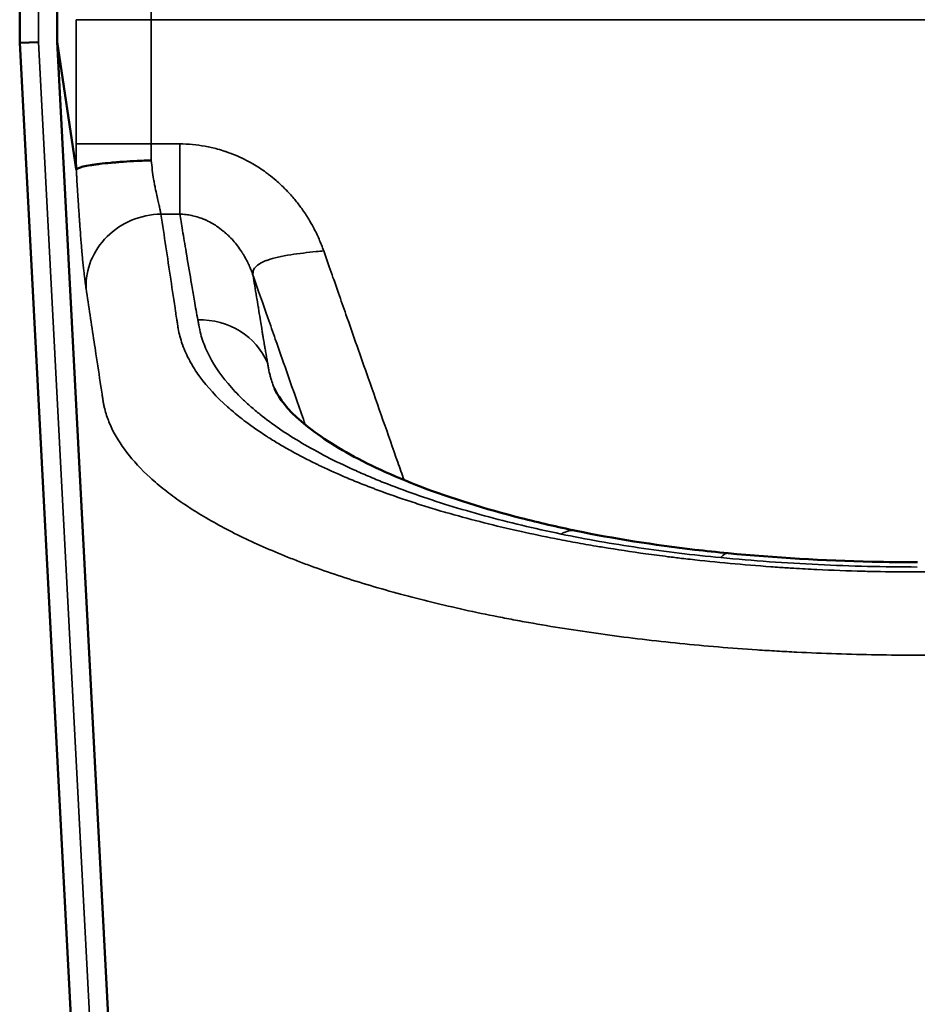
# Model space of a CAD drawing. Header units: millimetres. Extents: x -1904 to -581, y -1544 to 806.
# Tile 15 of 33: x -1904 to -1664, y -924 to -661. Entities that reach past the tile are written whole.
import ezdxf

# ---------------------------------------------------------------- set-up
doc = ezdxf.new("R2010")
doc.units = ezdxf.units.MM
doc.layers.add('Visible (ANSI)', color=7, linetype='Continuous', lineweight=50)
doc.layers.add('Visible Narrow (ANSI)', color=7, linetype='Continuous', lineweight=35)

msp = doc.modelspace()

# ---------------------------------------------------------------- linework, layer by layer
at = {"layer": 'Visible (ANSI)'}
for p, q in [((-1903.626, -667.451), (-1903.626, -31.074)), ((-1893.626, -667.189), (-1893.626, -31.074)), ((-1903.626, -667.451), (-1898.626, -667.32)), ((-1893.626, -667.189), (-1888.54, -701.177)), ((-1849.414, -1510.806), (-1893.626, -667.189)), ((-1859.4, -1511.33), (-1903.626, -667.451))]:
    msp.add_line(p, q, dxfattribs=at)
for points, knots in [([(-1888.511, -701.249), (-1888.44, -701.125), (-1888.25, -701), (-1887.946, -700.873), (-1887.794, -700.81), (-1887.613, -700.747), (-1887.402, -700.683), (-1887.192, -700.62), (-1886.951, -700.555), (-1886.685, -700.492), (-1886.152, -700.365), (-1885.517, -700.242), (-1884.783, -700.121), (-1884.416, -700.061), (-1884.024, -700.001), (-1883.606, -699.942), (-1883.188, -699.884), (-1882.747, -699.826), (-1882.289, -699.77), (-1881.374, -699.659), (-1880.385, -699.555), (-1879.322, -699.457), (-1878.79, -699.408), (-1878.237, -699.36), (-1877.673, -699.315), (-1877.109, -699.27), (-1876.535, -699.227), (-1875.951, -699.187), (-1874.784, -699.106), (-1873.578, -699.035), (-1872.333, -698.974), (-1871.71, -698.943), (-1871.079, -698.915), (-1870.447, -698.89), (-1870.131, -698.877), (-1869.814, -698.865), (-1869.497, -698.854), (-1869.339, -698.849), (-1869.18, -698.843), (-1869.021, -698.838), (-1868.862, -698.833), (-1868.702, -698.828), (-1868.545, -698.823)], [0.000000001, 0.000000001, 0.000000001, 0.000000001, 0.003767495, 0.003767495, 0.003767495, 0.005651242, 0.005651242, 0.005651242, 0.007534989, 0.007534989, 0.007534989, 0.011302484, 0.011302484, 0.011302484, 0.013186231, 0.013186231, 0.013186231, 0.015069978, 0.015069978, 0.015069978, 0.018837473, 0.018837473, 0.018837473, 0.02072122, 0.02072122, 0.02072122, 0.022604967, 0.022604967, 0.022604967, 0.026372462, 0.026372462, 0.026372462, 0.028256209, 0.028256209, 0.028256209, 0.029198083, 0.029198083, 0.029198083, 0.02966902, 0.02966902, 0.02966902, 0.030139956, 0.030139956, 0.030139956, 0.030139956]), ([(-1888.54, -701.177), (-1888.535, -701.208), (-1888.53, -701.231), (-1888.521, -701.255), (-1888.516, -701.257), (-1888.511, -701.249)], [-0.051881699, -0.051881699, -0.051881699, -0.051881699, -0.025294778, -0.025294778, -0.00000091, -0.00000091, -0.00000091, -0.00000091]), ([(-1835.687, -759.671), (-1835.016, -761.328), (-1833.285, -764.087), (-1826.653, -770.259), (-1822.17, -773.523), (-1810.944, -779.89), (-1804.178, -783.037), (-1788.57, -788.988), (-1779.571, -791.813), (-1765.117, -795.51), (-1760.211, -796.643), (-1755.151, -797.692)], [0, 0, 0, 0, 4.0820649, 4.0820649, 7.7104516, 7.7104516, 11.2859463, 11.2859463, 14.9789172, 14.9789172, 16.7661755, 16.7661755, 16.7661755, 16.7661755]), ([(-1755.151, -797.692), (-1745.243, -799.746), (-1734.547, -801.444), (-1720.586, -803.069), (-1717.639, -803.381), (-1714.671, -803.666)], [0, 0, 0, 0, 3.5064021, 3.5064021, 4.4323299, 4.4323299, 4.4323299, 4.4323299]), ([(-1714.671, -803.666), (-1702.159, -804.867), (-1689.206, -805.631), (-1672.217, -806.023), (-1668.192, -806.072), (-1664.169, -806.077)], [0, 0, 0, 0, 3.9016245, 3.9016245, 5.1086043, 5.1086043, 5.1086043, 5.1086043])]:
    msp.add_open_spline(points, degree=3, knots=knots, dxfattribs=at)
at = {"layer": 'Visible Narrow (ANSI)'}
for p, q in [((-1898.626, -31.074), (-1898.626, -667.32)), ((-1888.528, -661.281), (-1868.559, -661.281)), ((-1888.528, -694.442), (-1888.528, -661.281)), ((-1868.559, -661.281), (-1868.559, -694.442)), ((-1438.693, -661.281), (-1868.559, -661.281)), ((-1898.626, -667.32), (-1854.407, -1511.068)), ((-1888.528, -694.442), (-1868.559, -694.442)), ((-1868.559, -694.442), (-1860.924, -694.442)), ((-1860.925, -713.175), (-1865.949, -713.175))]:
    msp.add_line(p, q, dxfattribs=at)
for centre, major_axis, ratio, start_param, end_param in [((-1865.949, -731.909), (-19.778, -2.973), 0.9353773, 4.5727149, 6.1810369), ((-1856.112, -760.101), (19.668, 3.627), 0.9347249, 0.1998886, 1.4001012), ((-1759.211, -817.275), (4.06, 19.584), 0.4771716, 0, 0.4098827), ((-1716.582, -823.575), (1.911, 19.909), 0.2475878, 0.0000006, 0.3698347)]:
    msp.add_ellipse(centre, major_axis=major_axis, ratio=ratio, start_param=start_param, end_param=end_param, dxfattribs=at)
for points, knots in [([(-1867.086, -642.487), (-1867.292, -643.156), (-1867.497, -644.135), (-1867.683, -645.414), (-1867.861, -646.636), (-1868.022, -648.13), (-1868.154, -649.81), (-1868.286, -651.489), (-1868.388, -653.353), (-1868.455, -655.267), (-1868.526, -657.27), (-1868.559, -659.326), (-1868.559, -661.281)], [5.0614548, 5.0614548, 5.0614548, 5.0614548, 5.3738299, 5.3738299, 5.3738299, 5.6723203, 5.6723203, 5.6723203, 5.9708106, 5.9708106, 5.9708106, 6.2831853, 6.2831853, 6.2831853, 6.2831853]), ([(-1888.511, -701.249), (-1888.518, -700.135), (-1888.522, -699.02), (-1888.525, -697.903), (-1888.525, -697.885), (-1888.525, -697.867), (-1888.525, -697.85), (-1888.526, -697.292), (-1888.527, -696.733), (-1888.527, -696.175), (-1888.528, -695.597), (-1888.528, -695.02), (-1888.528, -694.442)], [0.0001225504, 0.0001225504, 0.0001225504, 0.0001225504, 0.0034760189, 0.0034760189, 0.0034760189, 0.0035291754, 0.0035291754, 0.0035291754, 0.00520435, 0.00520435, 0.00520435, 0.0069358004, 0.0069358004, 0.0069358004, 0.0069358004]), ([(-1868.559, -694.442), (-1868.559, -695.175), (-1868.559, -695.908), (-1868.557, -696.639), (-1868.556, -697.369), (-1868.552, -698.098), (-1868.545, -698.823)], [0, 0, 0, 0, 0.0021843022, 0.0021843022, 0.0021843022, 0.0043686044, 0.0043686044, 0.0043686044, 0.0043686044]), ([(-1860.925, -713.176), (-1860.925, -712.497), (-1860.925, -711.783), (-1860.925, -710.78), (-1860.924, -709.67), (-1860.924, -708.23), (-1860.924, -706.461), (-1860.924, -704.521), (-1860.924, -702.138), (-1860.924, -699.717), (-1860.924, -697.936), (-1860.924, -696.172), (-1860.924, -694.442)], [0, 0, 0, 0, 0.2371781, 0.2371781, 0.2371781, 0.5, 0.5, 0.5, 0.7880983, 0.7880983, 0.7880983, 1, 1, 1, 1]), ([(-1860.924, -694.442), (-1859.783, -694.442), (-1858.649, -694.494), (-1857.521, -694.596), (-1856.397, -694.698), (-1855.279, -694.85), (-1854.169, -695.051), (-1853.062, -695.252), (-1851.962, -695.501), (-1850.867, -695.802), (-1850.177, -695.991), (-1849.489, -696.201), (-1848.805, -696.43), (-1848.678, -696.473), (-1848.548, -696.517), (-1848.423, -696.56), (-1847.616, -696.84), (-1846.817, -697.146), (-1846.031, -697.476), (-1844.464, -698.135), (-1842.95, -698.891), (-1841.482, -699.743), (-1840.267, -700.448), (-1839.083, -701.219), (-1837.929, -702.059), (-1837.753, -702.187), (-1837.578, -702.317), (-1837.404, -702.448), (-1837.35, -702.489), (-1837.295, -702.53), (-1837.243, -702.57), (-1836.563, -703.087), (-1835.897, -703.627), (-1835.251, -704.184), (-1834.391, -704.925), (-1833.566, -705.697), (-1832.771, -706.502), (-1831.98, -707.303), (-1831.22, -708.137), (-1830.489, -709.003), (-1829.849, -709.762), (-1829.233, -710.546), (-1828.64, -711.357), (-1828.56, -711.466), (-1828.48, -711.576), (-1828.403, -711.684), (-1827.739, -712.61), (-1827.108, -713.565), (-1826.519, -714.537), (-1826.076, -715.267), (-1825.657, -716.006), (-1825.258, -716.757), (-1824.728, -717.757), (-1824.235, -718.777), (-1823.78, -719.819), (-1823.326, -720.856), (-1822.91, -721.914), (-1822.531, -722.995)], [0, 0, 0, 0, 0.0669632, 0.0669632, 0.0669632, 0.1337502, 0.1337502, 0.1337502, 0.2002887, 0.2002887, 0.2002887, 0.2421875, 0.2421875, 0.2421875, 0.25, 0.25, 0.25, 0.3002752, 0.3002752, 0.3002752, 0.4005012, 0.4005012, 0.4005012, 0.4834677, 0.4834677, 0.4834677, 0.4960937, 0.4960937, 0.4960937, 0.5, 0.5, 0.5, 0.5503049, 0.5503049, 0.5503049, 0.6172368, 0.6172368, 0.6172368, 0.6838429, 0.6838429, 0.6838429, 0.7421875, 0.7421875, 0.7421875, 0.75, 0.75, 0.75, 0.8167229, 0.8167229, 0.8167229, 0.8668437, 0.8668437, 0.8668437, 0.9335793, 0.9335793, 0.9335793, 1, 1, 1, 1]), ([(-1868.545, -698.823), (-1868.458, -699.691), (-1868.36, -700.555), (-1868.252, -701.399), (-1868.144, -702.242), (-1868.026, -703.067), (-1867.896, -703.866), (-1867.831, -704.266), (-1867.763, -704.66), (-1867.692, -705.046), (-1867.621, -705.433), (-1867.549, -705.805), (-1867.476, -706.164), (-1867.33, -706.882), (-1867.184, -707.545), (-1867.048, -708.158), (-1866.979, -708.464), (-1866.913, -708.758), (-1866.851, -709.034), (-1866.789, -709.31), (-1866.73, -709.57), (-1866.674, -709.817), (-1866.562, -710.31), (-1866.461, -710.749), (-1866.37, -711.147), (-1866.279, -711.546), (-1866.198, -711.903), (-1866.127, -712.235), (-1866.055, -712.567), (-1865.995, -712.872), (-1865.949, -713.175)], [0, 0, 0, 0, 0.002628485, 0.002628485, 0.002628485, 0.00525697, 0.00525697, 0.00525697, 0.006571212, 0.006571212, 0.006571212, 0.007885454, 0.007885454, 0.007885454, 0.010513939, 0.010513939, 0.010513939, 0.011828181, 0.011828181, 0.011828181, 0.013142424, 0.013142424, 0.013142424, 0.015770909, 0.015770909, 0.015770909, 0.018399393, 0.018399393, 0.018399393, 0.021027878, 0.021027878, 0.021027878, 0.021027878]), ([(-1885.907, -732.98), (-1885.931, -732.819), (-1885.956, -732.659), (-1885.98, -732.495), (-1886.004, -732.333), (-1886.028, -732.168), (-1886.052, -731.999), (-1886.052, -731.997), (-1886.052, -731.995), (-1886.053, -731.993), (-1886.101, -731.655), (-1886.15, -731.299), (-1886.199, -730.922), (-1886.2, -730.917), (-1886.201, -730.912), (-1886.201, -730.908), (-1886.252, -730.525), (-1886.302, -730.12), (-1886.354, -729.69), (-1886.405, -729.27), (-1886.456, -728.827), (-1886.508, -728.358), (-1886.509, -728.346), (-1886.511, -728.334), (-1886.512, -728.322), (-1886.617, -727.375), (-1886.725, -726.324), (-1886.837, -725.151), (-1886.839, -725.129), (-1886.841, -725.107), (-1886.843, -725.085), (-1886.898, -724.511), (-1886.954, -723.904), (-1887.01, -723.277), (-1887.013, -723.249), (-1887.015, -723.221), (-1887.018, -723.192), (-1887.073, -722.568), (-1887.129, -721.923), (-1887.185, -721.256), (-1887.188, -721.222), (-1887.19, -721.187), (-1887.193, -721.153), (-1887.307, -719.79), (-1887.421, -718.341), (-1887.536, -716.803), (-1887.539, -716.754), (-1887.543, -716.705), (-1887.547, -716.656), (-1887.572, -716.31), (-1887.598, -715.959), (-1887.624, -715.603), (-1887.653, -715.197), (-1887.683, -714.785), (-1887.712, -714.371), (-1887.716, -714.315), (-1887.72, -714.258), (-1887.724, -714.202), (-1887.778, -713.428), (-1887.832, -712.645), (-1887.885, -711.852), (-1887.89, -711.789), (-1887.894, -711.726), (-1887.898, -711.662), (-1888.008, -710.021), (-1888.115, -708.339), (-1888.22, -706.621), (-1888.225, -706.543), (-1888.23, -706.466), (-1888.234, -706.388), (-1888.284, -705.572), (-1888.334, -704.746), (-1888.382, -703.915), (-1888.387, -703.831), (-1888.392, -703.747), (-1888.397, -703.662), (-1888.419, -703.291), (-1888.44, -702.92), (-1888.461, -702.549), (-1888.484, -702.163), (-1888.506, -701.777), (-1888.527, -701.39), (-1888.532, -701.319), (-1888.536, -701.246), (-1888.54, -701.177)], [0, 0, 0, 0, 0.001355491, 0.001355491, 0.001355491, 0.002694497, 0.002694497, 0.002694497, 0.002710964, 0.002710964, 0.002710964, 0.005388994, 0.005388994, 0.005388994, 0.005421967, 0.005421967, 0.005421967, 0.008133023, 0.008133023, 0.008133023, 0.010777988, 0.010777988, 0.010777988, 0.010844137, 0.010844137, 0.010844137, 0.016166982, 0.016166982, 0.016166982, 0.016266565, 0.016266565, 0.016266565, 0.018861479, 0.018861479, 0.018861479, 0.018977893, 0.018977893, 0.018977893, 0.021555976, 0.021555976, 0.021555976, 0.021689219, 0.021689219, 0.021689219, 0.02694497, 0.02694497, 0.02694497, 0.027111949, 0.027111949, 0.027111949, 0.028292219, 0.028292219, 0.028292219, 0.029639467, 0.029639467, 0.029639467, 0.029823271, 0.029823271, 0.029823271, 0.032333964, 0.032333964, 0.032333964, 0.03253459, 0.03253459, 0.03253459, 0.037722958, 0.037722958, 0.037722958, 0.037957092, 0.037957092, 0.037957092, 0.040417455, 0.040417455, 0.040417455, 0.040667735, 0.040667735, 0.040667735, 0.041764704, 0.041764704, 0.041764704, 0.0429029, 0.0429029, 0.0429029, 0.043111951, 0.043111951, 0.043111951, 0.043111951]), ([(-1865.949, -713.175), (-1865.079, -718.967), (-1864.208, -724.758), (-1863.337, -730.55), (-1863.334, -730.565), (-1863.332, -730.58), (-1863.33, -730.596), (-1862.896, -733.476), (-1862.463, -736.357), (-1862.029, -739.237), (-1862.026, -739.26), (-1862.022, -739.283), (-1862.019, -739.306), (-1861.913, -740.007), (-1861.807, -740.708), (-1861.702, -741.409), (-1861.698, -741.434), (-1861.694, -741.458), (-1861.691, -741.483), (-1861.64, -741.82), (-1861.589, -742.158), (-1861.538, -742.495), (-1861.534, -742.52), (-1861.53, -742.546), (-1861.527, -742.572), (-1861.513, -742.663), (-1861.499, -742.753), (-1861.486, -742.844), (-1861.479, -742.889), (-1861.472, -742.935), (-1861.465, -742.98), (-1861.462, -743.003), (-1861.458, -743.026), (-1861.455, -743.048), (-1861.453, -743.06), (-1861.451, -743.071), (-1861.45, -743.082), (-1861.448, -743.094), (-1861.446, -743.105), (-1861.445, -743.116), (-1861.421, -743.271), (-1861.396, -743.426), (-1861.37, -743.58), (-1861.365, -743.607), (-1861.361, -743.634), (-1861.356, -743.66), (-1861.11, -745.079), (-1860.74, -746.489), (-1860.248, -747.89), (-1860.234, -747.928), (-1860.221, -747.967), (-1860.207, -748.005), (-1859.69, -749.458), (-1859.045, -750.897), (-1858.267, -752.333), (-1858.072, -752.693), (-1857.868, -753.053), (-1857.657, -753.412), (-1857.446, -753.77), (-1857.227, -754.127), (-1856.999, -754.484), (-1856.603, -755.106), (-1856.183, -755.726), (-1855.737, -756.345), (-1855.674, -756.433), (-1855.609, -756.522), (-1855.544, -756.611), (-1853.574, -759.302), (-1851.137, -761.959), (-1848.214, -764.581), (-1848.106, -764.678), (-1847.997, -764.775), (-1847.887, -764.872), (-1847.615, -765.114), (-1847.338, -765.354), (-1847.058, -765.594), (-1845.881, -766.603), (-1844.64, -767.598), (-1843.338, -768.579), (-1841.6, -769.888), (-1839.752, -771.173), (-1837.796, -772.434), (-1837.635, -772.538), (-1837.473, -772.642), (-1837.311, -772.746), (-1836.305, -773.386), (-1835.269, -774.022), (-1834.204, -774.652), (-1833.138, -775.283), (-1832.046, -775.906), (-1830.928, -776.522), (-1828.959, -777.607), (-1826.907, -778.671), (-1824.762, -779.72), (-1824.483, -779.856), (-1824.203, -779.992), (-1823.921, -780.127), (-1821.788, -781.153), (-1819.571, -782.161), (-1817.267, -783.15), (-1815.963, -783.71), (-1814.631, -784.264), (-1813.272, -784.812), (-1811.912, -785.359), (-1810.522, -785.902), (-1809.114, -786.434), (-1808.783, -786.559), (-1808.45, -786.684), (-1808.117, -786.808), (-1805.267, -787.87), (-1802.336, -788.895), (-1799.323, -789.885), (-1797.803, -790.384), (-1796.262, -790.875), (-1794.7, -791.356), (-1793.915, -791.598), (-1793.126, -791.838), (-1792.331, -792.075), (-1791.97, -792.183), (-1791.609, -792.29), (-1791.246, -792.397), (-1790.808, -792.526), (-1790.368, -792.654), (-1789.926, -792.782), (-1784.048, -794.482), (-1777.898, -796.061), (-1771.47, -797.519), (-1770.908, -797.646), (-1770.345, -797.772), (-1769.779, -797.898), (-1766.863, -798.544), (-1763.892, -799.166), (-1760.862, -799.763), (-1759.054, -800.119), (-1757.226, -800.465), (-1755.39, -800.801), (-1753.554, -801.136), (-1751.707, -801.46), (-1749.85, -801.774), (-1749.252, -801.875), (-1748.652, -801.975), (-1748.052, -802.074), (-1744.275, -802.696), (-1740.466, -803.272), (-1736.594, -803.808), (-1734.651, -804.077), (-1732.69, -804.336), (-1730.725, -804.583), (-1729.506, -804.736), (-1728.285, -804.885), (-1727.059, -805.03), (-1726.315, -805.118), (-1725.568, -805.204), (-1724.821, -805.289), (-1717.772, -806.089), (-1710.587, -806.752), (-1703.263, -807.275), (-1702.483, -807.33), (-1701.701, -807.385), (-1700.918, -807.437), (-1699.668, -807.521), (-1698.413, -807.6), (-1697.155, -807.676), (-1695.108, -807.799), (-1693.055, -807.91), (-1691.001, -808.011), (-1686.893, -808.211), (-1682.775, -808.366), (-1678.645, -808.475), (-1677.954, -808.494), (-1677.262, -808.511), (-1676.57, -808.527), (-1673.129, -808.605), (-1669.681, -808.653), (-1666.225, -808.669), (-1665.559, -808.672), (-1664.894, -808.673), (-1664.228, -808.674), (-1664.099, -808.674), (-1663.97, -808.674), (-1663.841, -808.674), (-1663.776, -808.674), (-1663.711, -808.674), (-1663.647, -808.674), (-1663.614, -808.674), (-1663.582, -808.674), (-1663.55, -808.674), (-1663.518, -808.674), (-1663.485, -808.674), (-1663.453, -808.674), (-1663.195, -808.674), (-1662.936, -808.674), (-1662.678, -808.674), (-1662.161, -808.674), (-1661.644, -808.674), (-1661.127, -808.674), (-1655.959, -808.674), (-1650.791, -808.674), (-1645.622, -808.674), (-1645.105, -808.674), (-1644.589, -808.674), (-1644.072, -808.674), (-1643.943, -808.674), (-1643.813, -808.674), (-1643.684, -808.674), (-1643.652, -808.674), (-1643.619, -808.674), (-1643.587, -808.674), (-1643.555, -808.674), (-1643.523, -808.674), (-1643.49, -808.674), (-1643.426, -808.674), (-1643.361, -808.674), (-1643.297, -808.674), (-1643.038, -808.674), (-1642.78, -808.674), (-1642.522, -808.673), (-1642.113, -808.673), (-1641.704, -808.671), (-1641.295, -808.67), (-1640.672, -808.667), (-1640.049, -808.664), (-1639.427, -808.659), (-1635.909, -808.633), (-1632.406, -808.574), (-1628.919, -808.483), (-1628.32, -808.468), (-1627.721, -808.451), (-1627.123, -808.434), (-1619.527, -808.212), (-1612.004, -807.839), (-1604.554, -807.315), (-1603.991, -807.275), (-1603.429, -807.235), (-1602.867, -807.194), (-1598.861, -806.899), (-1594.877, -806.561), (-1590.914, -806.179), (-1588.931, -805.988), (-1586.954, -805.786), (-1584.982, -805.572), (-1583.996, -805.465), (-1583.011, -805.356), (-1582.027, -805.243), (-1581.585, -805.193), (-1581.143, -805.142), (-1580.702, -805.09), (-1580.162, -805.027), (-1579.622, -804.963), (-1579.082, -804.898), (-1577.659, -804.726), (-1576.239, -804.549), (-1574.83, -804.367), (-1572.886, -804.115), (-1570.958, -803.854), (-1569.046, -803.582), (-1565.222, -803.039), (-1561.46, -802.456), (-1557.761, -801.834), (-1557.284, -801.754), (-1556.808, -801.674), (-1556.334, -801.592), (-1549.441, -800.41), (-1542.764, -799.092), (-1536.303, -797.636), (-1535.875, -797.54), (-1535.448, -797.443), (-1535.022, -797.345), (-1532.01, -796.656), (-1529.047, -795.936), (-1526.131, -795.185), (-1525.722, -795.08), (-1525.314, -794.974), (-1524.907, -794.868), (-1523.658, -794.541), (-1522.418, -794.209), (-1521.187, -793.87), (-1520.788, -793.761), (-1520.389, -793.65), (-1519.992, -793.54), (-1518.766, -793.197), (-1517.551, -792.85), (-1516.351, -792.498), (-1515.97, -792.387), (-1515.591, -792.275), (-1515.214, -792.163), (-1509.285, -790.399), (-1503.702, -788.528), (-1498.453, -786.553), (-1498.14, -786.435), (-1497.829, -786.317), (-1497.518, -786.199), (-1492.289, -784.203), (-1487.397, -782.102), (-1482.848, -779.894), (-1482.587, -779.767), (-1482.327, -779.64), (-1482.068, -779.513), (-1480.874, -778.925), (-1479.706, -778.33), (-1478.56, -777.727), (-1477.663, -777.255), (-1476.78, -776.777), (-1475.913, -776.295), (-1475.675, -776.163), (-1475.439, -776.031), (-1475.204, -775.898), (-1474.345, -775.413), (-1473.502, -774.924), (-1472.679, -774.433), (-1471.632, -773.808), (-1470.615, -773.179), (-1469.628, -772.546), (-1469.426, -772.416), (-1469.226, -772.286), (-1469.027, -772.157), (-1465.327, -769.745), (-1462.058, -767.272), (-1459.212, -764.738), (-1459.069, -764.61), (-1458.927, -764.483), (-1458.786, -764.355), (-1455.974, -761.806), (-1453.588, -759.195), (-1451.642, -756.522), (-1451.547, -756.391), (-1451.453, -756.26), (-1451.36, -756.129), (-1451.11, -755.778), (-1450.868, -755.425), (-1450.634, -755.072), (-1450.486, -754.849), (-1450.342, -754.627), (-1450.201, -754.403), (-1450.118, -754.273), (-1450.037, -754.142), (-1449.956, -754.012), (-1449.599, -753.432), (-1449.263, -752.85), (-1448.949, -752.268), (-1448.881, -752.141), (-1448.814, -752.014), (-1448.748, -751.888), (-1448.068, -750.587), (-1447.496, -749.282), (-1447.032, -747.971), (-1446.991, -747.854), (-1446.95, -747.737), (-1446.91, -747.62), (-1446.461, -746.298), (-1446.122, -744.972), (-1445.892, -743.641), (-1445.874, -743.536), (-1445.856, -743.431), (-1445.84, -743.327), (-1445.832, -743.282), (-1445.825, -743.237), (-1445.818, -743.192), (-1445.815, -743.17), (-1445.811, -743.147), (-1445.808, -743.125), (-1445.807, -743.119), (-1445.806, -743.113), (-1445.806, -743.108), (-1445.805, -743.102), (-1445.804, -743.097), (-1445.803, -743.091), (-1445.801, -743.08), (-1445.8, -743.069), (-1445.798, -743.057), (-1445.784, -742.968), (-1445.771, -742.878), (-1445.757, -742.788), (-1445.746, -742.71), (-1445.734, -742.631), (-1445.722, -742.553), (-1445.707, -742.452), (-1445.691, -742.351), (-1445.676, -742.25), (-1445.622, -741.891), (-1445.568, -741.532), (-1445.514, -741.173), (-1445.406, -740.455), (-1445.298, -739.737), (-1445.19, -739.019), (-1444.766, -736.208), (-1444.343, -733.396), (-1443.92, -730.584), (-1443.911, -730.524), (-1443.902, -730.465), (-1443.893, -730.405), (-1443.029, -724.662), (-1442.165, -718.919), (-1441.302, -713.175)], [-0.71578785, -0.71578785, -0.71578785, -0.71578785, -0.66600905, -0.66600905, -0.66600905, -0.66587813, -0.66587813, -0.66587813, -0.64111965, -0.64111965, -0.64111965, -0.64092329, -0.64092329, -0.64092329, -0.6348973, -0.6348973, -0.6348973, -0.63468458, -0.63468458, -0.63468458, -0.63178612, -0.63178612, -0.63178612, -0.63156522, -0.63156522, -0.63156522, -0.63078543, -0.63078543, -0.63078543, -0.63039552, -0.63039552, -0.63039552, -0.63020055, -0.63020055, -0.63020055, -0.63010306, -0.63010306, -0.63010306, -0.63000556, -0.63000556, -0.63000556, -0.62867495, -0.62867495, -0.62867495, -0.62844494, -0.62844494, -0.62844494, -0.61623025, -0.61623025, -0.61623025, -0.61589557, -0.61589557, -0.61589557, -0.60322387, -0.60322387, -0.60322387, -0.60004807, -0.60004807, -0.60004807, -0.59687487, -0.59687487, -0.59687487, -0.59134085, -0.59134085, -0.59134085, -0.59054759, -0.59054759, -0.59054759, -0.56645145, -0.56645145, -0.56645145, -0.5655584, -0.5655584, -0.5655584, -0.56334028, -0.56334028, -0.56334028, -0.55400675, -0.55400675, -0.55400675, -0.54156205, -0.54156205, -0.54156205, -0.54053646, -0.54053646, -0.54053646, -0.5341962, -0.5341962, -0.5341962, -0.52784963, -0.52784963, -0.52784963, -0.51667265, -0.51667265, -0.51667265, -0.5152206, -0.5152206, -0.5152206, -0.50422795, -0.50422795, -0.50422795, -0.4980056, -0.4980056, -0.4980056, -0.49178325, -0.49178325, -0.49178325, -0.49032007, -0.49032007, -0.49032007, -0.47781267, -0.47781267, -0.47781267, -0.47150139, -0.47150139, -0.47150139, -0.46833188, -0.46833188, -0.46833188, -0.46689386, -0.46689386, -0.46689386, -0.46515572, -0.46515572, -0.46515572, -0.44200446, -0.44200446, -0.44200446, -0.43998177, -0.43998177, -0.43998177, -0.42955976, -0.42955976, -0.42955976, -0.42333741, -0.42333741, -0.42333741, -0.41711506, -0.41711506, -0.41711506, -0.41510884, -0.41510884, -0.41510884, -0.40248795, -0.40248795, -0.40248795, -0.39615431, -0.39615431, -0.39615431, -0.39222566, -0.39222566, -0.39222566, -0.38983886, -0.38983886, -0.38983886, -0.36733626, -0.36733626, -0.36733626, -0.36494025, -0.36494025, -0.36494025, -0.36111391, -0.36111391, -0.36111391, -0.35489156, -0.35489156, -0.35489156, -0.34244686, -0.34244686, -0.34244686, -0.34036274, -0.34036274, -0.34036274, -0.33000216, -0.33000216, -0.33000216, -0.32800757, -0.32800757, -0.32800757, -0.3276207, -0.3276207, -0.3276207, -0.32742724, -0.32742724, -0.32742724, -0.32733052, -0.32733052, -0.32733052, -0.32723379, -0.32723379, -0.32723379, -0.32645991, -0.32645991, -0.32645991, -0.32491215, -0.32491215, -0.32491215, -0.30943451, -0.30943451, -0.30943451, -0.30788674, -0.30788674, -0.30788674, -0.3074998, -0.3074998, -0.3074998, -0.30740306, -0.30740306, -0.30740306, -0.30730632, -0.30730632, -0.30730632, -0.30711285, -0.30711285, -0.30711285, -0.30633893, -0.30633893, -0.30633893, -0.30511276, -0.30511276, -0.30511276, -0.30324281, -0.30324281, -0.30324281, -0.29266806, -0.29266806, -0.29266806, -0.29085139, -0.29085139, -0.29085139, -0.26777866, -0.26777866, -0.26777866, -0.26603583, -0.26603583, -0.26603583, -0.25361071, -0.25361071, -0.25361071, -0.2473947, -0.2473947, -0.2473947, -0.24428615, -0.24428615, -0.24428615, -0.24288926, -0.24288926, -0.24288926, -0.24117969, -0.24117969, -0.24117969, -0.23666691, -0.23666691, -0.23666691, -0.23044456, -0.23044456, -0.23044456, -0.21799987, -0.21799987, -0.21799987, -0.21639626, -0.21639626, -0.21639626, -0.19311047, -0.19311047, -0.19311047, -0.19156762, -0.19156762, -0.19156762, -0.18066577, -0.18066577, -0.18066577, -0.1791352, -0.1791352, -0.1791352, -0.17444342, -0.17444342, -0.17444342, -0.17292109, -0.17292109, -0.17292109, -0.16822107, -0.16822107, -0.16822107, -0.16673078, -0.16673078, -0.16673078, -0.14333167, -0.14333167, -0.14333167, -0.14193737, -0.14193737, -0.14193737, -0.11844227, -0.11844227, -0.11844227, -0.11709272, -0.11709272, -0.11709272, -0.11087063, -0.11087063, -0.11087063, -0.10599757, -0.10599757, -0.10599757, -0.10466315, -0.10466315, -0.10466315, -0.09977522, -0.09977522, -0.09977522, -0.09355287, -0.09355287, -0.09355287, -0.09228128, -0.09228128, -0.09228128, -0.06866347, -0.06866347, -0.06866347, -0.06747544, -0.06747544, -0.06747544, -0.04377407, -0.04377407, -0.04377407, -0.04261545, -0.04261545, -0.04261545, -0.03950748, -0.03950748, -0.03950748, -0.03755172, -0.03755172, -0.03755172, -0.03640971, -0.03640971, -0.03640971, -0.03132937, -0.03132937, -0.03132937, -0.03022416, -0.03022416, -0.03022416, -0.01888467, -0.01888467, -0.01888467, -0.01787102, -0.01787102, -0.01787102, -0.00643997, -0.00643997, -0.00643997, -0.00554164, -0.00554164, -0.00554164, -0.00515672, -0.00515672, -0.00515672, -0.00496427, -0.00496427, -0.00496427, -0.00491616, -0.00491616, -0.00491616, -0.00486805, -0.00486805, -0.00486805, -0.00477182, -0.00477182, -0.00477182, -0.00400205, -0.00400205, -0.00400205, -0.0033288, -0.0033288, -0.0033288, -0.00246252, -0.00246252, -0.00246252, 0.00061657, 0.00061657, 0.00061657, 0.00677473, 0.00677473, 0.00677473, 0.03089413, 0.03089413, 0.03089413, 0.03140744, 0.03140744, 0.03140744, 0.08067292, 0.08067292, 0.08067292, 0.08067292]), ([(-1841.368, -729.593), (-1841.551, -729.037), (-1841.753, -728.481), (-1841.975, -727.928), (-1841.992, -727.884), (-1842.01, -727.841), (-1842.027, -727.798), (-1842.206, -727.357), (-1842.398, -726.918), (-1842.601, -726.483), (-1842.633, -726.414), (-1842.666, -726.344), (-1842.698, -726.278), (-1842.732, -726.206), (-1842.766, -726.135), (-1842.801, -726.064), (-1843.008, -725.639), (-1843.227, -725.219), (-1843.456, -724.805), (-1843.475, -724.771), (-1843.494, -724.737), (-1843.513, -724.703), (-1843.658, -724.445), (-1843.806, -724.19), (-1843.96, -723.936), (-1844.036, -723.81), (-1844.114, -723.684), (-1844.192, -723.559), (-1844.231, -723.496), (-1844.271, -723.434), (-1844.311, -723.372), (-1844.331, -723.34), (-1844.351, -723.309), (-1844.371, -723.278), (-1844.381, -723.263), (-1844.391, -723.247), (-1844.401, -723.232), (-1844.411, -723.216), (-1844.42, -723.202), (-1844.431, -723.185), (-1844.78, -722.649), (-1845.14, -722.141), (-1845.505, -721.659), (-1845.888, -721.156), (-1846.278, -720.683), (-1846.669, -720.24), (-1846.672, -720.237), (-1846.674, -720.235), (-1846.676, -720.232), (-1847.098, -719.756), (-1847.523, -719.314), (-1847.944, -718.906), (-1848.28, -718.581), (-1848.613, -718.278), (-1848.943, -717.995), (-1848.949, -717.99), (-1848.953, -717.986), (-1848.961, -717.98), (-1849.076, -717.88), (-1849.193, -717.782), (-1849.31, -717.686), (-1849.902, -717.199), (-1850.506, -716.754), (-1851.116, -716.35), (-1851.332, -716.207), (-1851.549, -716.069), (-1851.767, -715.936), (-1852.317, -715.601), (-1852.87, -715.3), (-1853.422, -715.031), (-1853.587, -714.951), (-1853.752, -714.873), (-1853.917, -714.798), (-1854.037, -714.744), (-1854.156, -714.692), (-1854.275, -714.641), (-1854.335, -714.615), (-1854.394, -714.59), (-1854.454, -714.565), (-1854.484, -714.553), (-1854.513, -714.541), (-1854.543, -714.528), (-1854.558, -714.522), (-1854.573, -714.516), (-1854.588, -714.51), (-1854.603, -714.504), (-1854.616, -714.499), (-1854.632, -714.492), (-1855.04, -714.327), (-1855.453, -714.176), (-1855.865, -714.042), (-1856.419, -713.862), (-1856.974, -713.71), (-1857.53, -713.587), (-1857.615, -713.568), (-1857.701, -713.549), (-1857.787, -713.532), (-1858.265, -713.433), (-1858.742, -713.355), (-1859.217, -713.297), (-1859.791, -713.227), (-1860.362, -713.187), (-1860.925, -713.176)], [0, 0, 0, 0, 0.0625, 0.0625, 0.0625, 0.06738618, 0.06738618, 0.06738618, 0.1171875, 0.1171875, 0.1171875, 0.125, 0.125, 0.125, 0.13335423, 0.13335423, 0.13335423, 0.18338737, 0.18338737, 0.18338737, 0.1875, 0.1875, 0.1875, 0.21875, 0.21875, 0.21875, 0.234375, 0.234375, 0.234375, 0.2421875, 0.2421875, 0.2421875, 0.24609375, 0.24609375, 0.24609375, 0.24804687, 0.24804687, 0.24804687, 0.25, 0.25, 0.25, 0.31109996, 0.31109996, 0.31109996, 0.375, 0.375, 0.375, 0.37536997, 0.37536997, 0.37536997, 0.44423524, 0.44423524, 0.44423524, 0.49902344, 0.49902344, 0.49902344, 0.5, 0.5, 0.5, 0.51589295, 0.51589295, 0.51589295, 0.59645955, 0.59645955, 0.59645955, 0.625, 0.625, 0.625, 0.69715275, 0.69715275, 0.69715275, 0.71875, 0.71875, 0.71875, 0.734375, 0.734375, 0.734375, 0.7421875, 0.7421875, 0.7421875, 0.74609375, 0.74609375, 0.74609375, 0.74804688, 0.74804688, 0.74804688, 0.75, 0.75, 0.75, 0.79904863, 0.79904863, 0.79904863, 0.86485167, 0.86485167, 0.86485167, 0.875, 0.875, 0.875, 0.93156079, 0.93156079, 0.93156079, 0.99999846, 0.99999846, 0.99999846, 0.99999846]), ([(-1856.112, -741.368), (-1856.427, -739.662), (-1856.731, -737.987), (-1857.02, -736.344), (-1857.263, -734.958), (-1857.491, -733.597), (-1857.715, -732.256), (-1857.718, -732.238), (-1857.721, -732.219), (-1857.723, -732.203), (-1857.726, -732.188), (-1857.728, -732.172), (-1857.731, -732.157), (-1857.751, -732.035), (-1857.772, -731.913), (-1857.792, -731.791), (-1858.199, -729.35), (-1858.629, -726.791), (-1859.081, -724.112), (-1859.081, -724.11), (-1859.082, -724.107), (-1859.082, -724.104), (-1859.083, -724.097), (-1859.084, -724.091), (-1859.085, -724.085), (-1859.094, -724.035), (-1859.102, -723.985), (-1859.11, -723.936), (-1859.127, -723.836), (-1859.144, -723.737), (-1859.16, -723.639), (-1859.178, -723.534), (-1859.196, -723.43), (-1859.213, -723.326), (-1859.393, -722.259), (-1859.564, -721.245), (-1859.727, -720.283), (-1860.051, -718.36), (-1860.34, -716.648), (-1860.594, -715.141), (-1860.712, -714.441), (-1860.823, -713.786), (-1860.925, -713.176)], [0, 0, 0, 0, 0.13488819, 0.13488819, 0.13488819, 0.24874266, 0.24874266, 0.24874266, 0.25025938, 0.25025938, 0.25025938, 0.25177611, 0.25177611, 0.25177611, 0.26360883, 0.26360883, 0.26360883, 0.49995, 0.49995, 0.49995, 0.50013959, 0.50013959, 0.50013959, 0.50051877, 0.50051877, 0.50051877, 0.50355222, 0.50355222, 0.50355222, 0.50961911, 0.50961911, 0.50961911, 0.51607496, 0.51607496, 0.51607496, 0.58242184, 0.58242184, 0.58242184, 0.71497685, 0.71497685, 0.71497685, 0.77656245, 0.77656245, 0.77656245, 0.77656245]), ([(-1841.368, -729.593), (-1841.417, -729.039), (-1841.443, -728.47), (-1841.133, -727.878), (-1840.75, -727.148), (-1839.861, -726.4), (-1838.327, -725.754), (-1838.06, -725.641), (-1837.775, -725.532), (-1837.471, -725.425), (-1835.874, -724.866), (-1833.714, -724.387), (-1831.312, -724.005), (-1829.14, -723.659), (-1826.816, -723.398), (-1824.558, -723.183), (-1823.88, -723.118), (-1823.205, -723.057), (-1822.531, -722.995)], [0, 0, 0, 0, 0.2044024, 0.2044024, 0.2044024, 0.4562381, 0.4562381, 0.4562381, 0.5, 0.5, 0.5, 0.7298246, 0.7298246, 0.7298246, 0.9375915, 0.9375915, 0.9375915, 1, 1, 1, 1]), ([(-1822.531, -722.995), (-1822.037, -724.405), (-1821.543, -725.816), (-1821.049, -727.226), (-1820.72, -728.166), (-1820.391, -729.106), (-1820.061, -730.046), (-1819.567, -731.456), (-1819.073, -732.866), (-1818.579, -734.276), (-1817.921, -736.157), (-1817.262, -738.037), (-1816.603, -739.917), (-1815.615, -742.737), (-1814.627, -745.557), (-1813.639, -748.378), (-1812.651, -751.198), (-1811.662, -754.018), (-1810.674, -756.838), (-1809.356, -760.598), (-1808.038, -764.358), (-1806.72, -768.118), (-1805.402, -771.878), (-1804.084, -775.638), (-1802.765, -779.398), (-1802.211, -780.979), (-1801.657, -782.559), (-1801.103, -784.14)], [0, 0, 0, 0, 0.05000284, 0.05000284, 0.05000284, 0.08333774, 0.08333774, 0.08333774, 0.13333964, 0.13333964, 0.13333964, 0.20000806, 0.20000806, 0.20000806, 0.30000925, 0.30000925, 0.30000925, 0.40000906, 0.40000906, 0.40000906, 0.53334063, 0.53334063, 0.53334063, 0.66667132, 0.66667132, 0.66667132, 0.72271863, 0.72271863, 0.72271863, 0.72271863]), ([(-1827.449, -769.381), (-1828.138, -767.413), (-1828.83, -765.434), (-1829.527, -763.445), (-1830.506, -760.646), (-1831.493, -757.825), (-1832.488, -754.982), (-1833.468, -752.182), (-1834.455, -749.361), (-1835.449, -746.52), (-1836.103, -744.648), (-1836.761, -742.767), (-1837.422, -740.878), (-1837.914, -739.472), (-1838.407, -738.061), (-1838.902, -736.646), (-1839.23, -735.708), (-1839.559, -734.767), (-1839.888, -733.825), (-1840.38, -732.42), (-1840.873, -731.009), (-1841.368, -729.593)], [0.549658, 0.549658, 0.549658, 0.549658, 0.61886757, 0.61886757, 0.61886757, 0.71626008, 0.71626008, 0.71626008, 0.81220734, 0.81220734, 0.81220734, 0.87540016, 0.87540016, 0.87540016, 0.92240189, 0.92240189, 0.92240189, 0.95355322, 0.95355322, 0.95355322, 1, 1, 1, 1]), ([(-1841.368, -729.593), (-1841.097, -731.244), (-1840.784, -733.146), (-1840.427, -735.329), (-1840.34, -735.86), (-1840.25, -736.407), (-1840.158, -736.972), (-1840.15, -737.018), (-1840.143, -737.065), (-1840.135, -737.111), (-1840.135, -737.114), (-1840.134, -737.115), (-1840.134, -737.117), (-1840.134, -737.119), (-1840.134, -737.12), (-1840.133, -737.122), (-1840.132, -737.128), (-1840.131, -737.135), (-1840.13, -737.142), (-1840.128, -737.155), (-1840.126, -737.168), (-1840.124, -737.181), (-1840.089, -737.391), (-1840.055, -737.602), (-1840.02, -737.813), (-1839.951, -738.235), (-1839.882, -738.658), (-1839.813, -739.083), (-1839.675, -739.932), (-1839.536, -740.787), (-1839.395, -741.652), (-1839.29, -742.3), (-1839.184, -742.953), (-1839.078, -743.613), (-1839.042, -743.833), (-1839.007, -744.053), (-1838.971, -744.275), (-1838.962, -744.33), (-1838.953, -744.385), (-1838.944, -744.441), (-1838.937, -744.484), (-1838.93, -744.528), (-1838.923, -744.571), (-1838.922, -744.572), (-1838.922, -744.574), (-1838.922, -744.576), (-1838.922, -744.577), (-1838.921, -744.579), (-1838.921, -744.58), (-1838.92, -744.586), (-1838.919, -744.592), (-1838.918, -744.598), (-1838.916, -744.61), (-1838.914, -744.622), (-1838.912, -744.635), (-1838.881, -744.828), (-1838.851, -745.014), (-1838.822, -745.194), (-1838.763, -745.554), (-1838.708, -745.887), (-1838.658, -746.194), (-1838.556, -746.806), (-1838.472, -747.311), (-1838.406, -747.701), (-1838.383, -747.832), (-1838.363, -747.951), (-1838.345, -748.057), (-1838.31, -748.263), (-1838.283, -748.418), (-1838.265, -748.521), (-1838.264, -748.531), (-1838.262, -748.54), (-1838.261, -748.549), (-1838.26, -748.553), (-1838.259, -748.557), (-1838.258, -748.562), (-1838.258, -748.564), (-1838.258, -748.566), (-1838.257, -748.568), (-1838.257, -748.57), (-1838.256, -748.579), (-1838.255, -748.584), (-1838.254, -748.585), (-1838.254, -748.586), (-1838.254, -748.588), (-1838.244, -748.646), (-1838.234, -748.705), (-1838.224, -748.764), (-1838.204, -748.883), (-1838.183, -749.001), (-1838.163, -749.121), (-1838.122, -749.359), (-1838.081, -749.6), (-1838.039, -749.843), (-1837.871, -750.816), (-1837.695, -751.829), (-1837.508, -752.896)], [0.30760271, 0.30760271, 0.30760271, 0.30760271, 0.45992367, 0.45992367, 0.45992367, 0.4969301, 0.4969301, 0.4969301, 0.49997286, 0.49997286, 0.49997286, 0.5001419, 0.5001419, 0.5001419, 0.50031094, 0.50031094, 0.50031094, 0.50098711, 0.50098711, 0.50098711, 0.50233945, 0.50233945, 0.50233945, 0.52397686, 0.52397686, 0.52397686, 0.5672517, 0.5672517, 0.5672517, 0.65380136, 0.65380136, 0.65380136, 0.71873894, 0.71873894, 0.71873894, 0.74035102, 0.74035102, 0.74035102, 0.74576037, 0.74576037, 0.74576037, 0.74998643, 0.74998643, 0.74998643, 0.75007095, 0.75007095, 0.75007095, 0.75015547, 0.75015547, 0.75015547, 0.75049356, 0.75049356, 0.75049356, 0.75116972, 0.75116972, 0.75116972, 0.76198843, 0.76198843, 0.76198843, 0.78362585, 0.78362585, 0.78362585, 0.82690068, 0.82690068, 0.82690068, 0.8415406, 0.8415406, 0.8415406, 0.87017551, 0.87017551, 0.87017551, 0.87288019, 0.87288019, 0.87288019, 0.87423252, 0.87423252, 0.87423252, 0.87499321, 0.87499321, 0.87499321, 0.87547077, 0.87547077, 0.87547077, 0.87558486, 0.87558486, 0.87558486, 0.88099422, 0.88099422, 0.88099422, 0.89181292, 0.89181292, 0.89181292, 0.91345034, 0.91345034, 0.91345034, 1, 1, 1, 1]), ([(-1881.403, -762.934), (-1881.404, -762.925), (-1881.406, -762.916), (-1881.407, -762.908), (-1881.409, -762.896), (-1881.41, -762.885), (-1881.412, -762.873), (-1881.416, -762.85), (-1881.419, -762.827), (-1881.422, -762.803), (-1881.429, -762.757), (-1881.436, -762.711), (-1881.443, -762.665), (-1881.457, -762.574), (-1881.47, -762.482), (-1881.484, -762.391), (-1881.538, -762.031), (-1881.594, -761.668), (-1881.648, -761.308), (-1881.653, -761.276), (-1881.657, -761.245), (-1881.662, -761.213), (-1881.767, -760.518), (-1881.871, -759.823), (-1881.976, -759.128), (-1882.413, -756.222), (-1882.851, -753.317), (-1883.287, -750.411), (-1883.448, -749.345), (-1883.608, -748.28), (-1883.768, -747.214), (-1884.482, -742.469), (-1885.195, -737.724), (-1885.907, -732.98)], [0, 0, 0, 0, 0.000074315, 0.000074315, 0.000074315, 0.000175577, 0.000175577, 0.000175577, 0.000377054, 0.000377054, 0.000377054, 0.000776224, 0.000776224, 0.000776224, 0.001562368, 0.001562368, 0.001562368, 0.004645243, 0.004645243, 0.004645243, 0.004914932, 0.004914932, 0.004914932, 0.010871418, 0.010871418, 0.010871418, 0.035778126, 0.035778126, 0.035778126, 0.044914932, 0.044914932, 0.044914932, 0.085590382, 0.085590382, 0.085590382, 0.085590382]), ([(-1759.211, -798.542), (-1766.374, -797.057), (-1773.184, -795.426), (-1779.662, -793.658), (-1782.902, -792.774), (-1786.059, -791.855), (-1789.134, -790.902), (-1792.205, -789.95), (-1795.193, -788.963), (-1798.098, -787.942), (-1801.004, -786.921), (-1803.826, -785.865), (-1806.563, -784.773), (-1807.932, -784.228), (-1809.282, -783.672), (-1810.603, -783.111), (-1810.605, -783.11), (-1810.607, -783.109), (-1810.61, -783.109), (-1811.928, -782.548), (-1813.219, -781.982), (-1814.482, -781.411), (-1814.484, -781.41), (-1814.486, -781.408), (-1814.489, -781.407), (-1819.546, -779.117), (-1824.157, -776.735), (-1828.335, -774.262), (-1828.337, -774.261), (-1828.34, -774.259), (-1828.342, -774.258), (-1830.432, -773.021), (-1832.414, -771.761), (-1834.286, -770.479), (-1836.156, -769.199), (-1837.917, -767.896), (-1839.567, -766.57), (-1839.569, -766.568), (-1839.572, -766.566), (-1839.574, -766.564), (-1840.397, -765.902), (-1841.193, -765.235), (-1841.961, -764.561), (-1841.963, -764.559), (-1841.966, -764.557), (-1841.968, -764.555), (-1842.735, -763.882), (-1843.474, -763.202), (-1844.181, -762.522), (-1844.183, -762.52), (-1844.185, -762.518), (-1844.188, -762.515), (-1845.602, -761.153), (-1846.889, -759.781), (-1848.052, -758.4), (-1848.054, -758.397), (-1848.056, -758.395), (-1848.058, -758.393), (-1850.385, -755.628), (-1852.214, -752.827), (-1853.548, -749.991), (-1853.549, -749.989), (-1853.55, -749.987), (-1853.55, -749.986), (-1854.217, -748.568), (-1854.759, -747.141), (-1855.176, -745.704), (-1855.385, -744.985), (-1855.562, -744.264), (-1855.707, -743.541), (-1855.725, -743.45), (-1855.743, -743.359), (-1855.76, -743.268), (-1855.764, -743.245), (-1855.768, -743.223), (-1855.773, -743.2), (-1855.777, -743.177), (-1855.781, -743.155), (-1855.785, -743.132), (-1855.794, -743.087), (-1855.802, -743.042), (-1855.81, -742.996), (-1855.844, -742.815), (-1855.878, -742.635), (-1855.911, -742.454), (-1855.978, -742.092), (-1856.045, -741.73), (-1856.112, -741.368)], [0, 0, 0, 0, 0.02461712, 0.02461712, 0.02461712, 0.03693129, 0.03693129, 0.03693129, 0.04923423, 0.04923423, 0.04923423, 0.06154279, 0.06154279, 0.06154279, 0.06769707, 0.06769707, 0.06769707, 0.06770737, 0.06770737, 0.06770737, 0.07385135, 0.07385135, 0.07385135, 0.07386258, 0.07386258, 0.07386258, 0.09846847, 0.09846847, 0.09846847, 0.09848345, 0.09848345, 0.09848345, 0.11079388, 0.11079388, 0.11079388, 0.12308558, 0.12308558, 0.12308558, 0.12310431, 0.12310431, 0.12310431, 0.12923986, 0.12923986, 0.12923986, 0.12925952, 0.12925952, 0.12925952, 0.13539414, 0.13539414, 0.13539414, 0.13541462, 0.13541462, 0.13541462, 0.1477027, 0.1477027, 0.1477027, 0.14772325, 0.14772325, 0.14772325, 0.17231981, 0.17231981, 0.17231981, 0.17233421, 0.17233421, 0.17233421, 0.18462837, 0.18462837, 0.18462837, 0.19078265, 0.19078265, 0.19078265, 0.19155567, 0.19155567, 0.19155567, 0.19174786, 0.19174786, 0.19174786, 0.19194005, 0.19194005, 0.19194005, 0.19232443, 0.19232443, 0.19232443, 0.19386193, 0.19386193, 0.19386193, 0.19693693, 0.19693693, 0.19693693, 0.19693693]), ([(-1837.508, -752.896), (-1837.448, -753.243), (-1837.387, -753.589), (-1837.326, -753.936), (-1837.296, -754.109), (-1837.266, -754.282), (-1837.235, -754.455), (-1837.228, -754.498), (-1837.22, -754.542), (-1837.213, -754.585), (-1837.211, -754.593), (-1837.21, -754.601), (-1837.209, -754.608), (-1837.207, -754.619), (-1837.205, -754.629), (-1837.203, -754.64)], [0, 0, 0, 0, 0.0031012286, 0.0031012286, 0.0031012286, 0.0046524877, 0.0046524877, 0.0046524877, 0.0050404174, 0.0050404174, 0.0050404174, 0.0051119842, 0.0051119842, 0.0051119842, 0.0052046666, 0.0052046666, 0.0052046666, 0.0052046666]), ([(-1837.203, -754.64), (-1837.202, -754.643), (-1837.202, -754.646), (-1837.201, -754.649), (-1837.197, -754.67), (-1837.193, -754.692), (-1837.188, -754.714), (-1837.185, -754.732), (-1837.181, -754.749), (-1837.178, -754.766), (-1837.169, -754.808), (-1837.161, -754.85), (-1837.152, -754.892), (-1837.146, -754.919), (-1837.14, -754.946), (-1837.135, -754.974), (-1837.087, -755.199), (-1837.036, -755.423), (-1836.982, -755.647), (-1836.902, -755.983), (-1836.815, -756.318), (-1836.721, -756.653), (-1836.684, -756.783), (-1836.646, -756.914), (-1836.608, -757.044), (-1836.448, -757.583), (-1836.27, -758.121), (-1836.075, -758.658), (-1835.953, -758.996), (-1835.823, -759.333), (-1835.687, -759.671)], [-0.00000006, -0.00000006, -0.00000006, -0.00000006, 0.00002716, 0.00002716, 0.00002716, 0.000201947, 0.000201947, 0.000201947, 0.000338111, 0.000338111, 0.000338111, 0.000676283, 0.000676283, 0.000676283, 0.00089619, 0.00089619, 0.00089619, 0.002705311, 0.002705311, 0.002705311, 0.005410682, 0.005410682, 0.005410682, 0.006464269, 0.006464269, 0.006464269, 0.010821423, 0.010821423, 0.010821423, 0.013561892, 0.013561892, 0.013561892, 0.013561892]), ([(-1425.848, -762.934), (-1425.871, -763.081), (-1425.896, -763.229), (-1425.948, -763.523), (-1426.03, -763.965), (-1426.25, -764.994), (-1426.488, -765.874), (-1427.03, -767.631), (-1427.479, -768.799), (-1428.552, -771.126), (-1429.176, -772.285), (-1430.244, -774.018), (-1430.622, -774.595), (-1431.421, -775.745), (-1431.841, -776.317), (-1434.045, -779.164), (-1436.135, -781.397), (-1440.954, -785.776), (-1443.682, -787.922), (-1449.778, -792.128), (-1453.145, -794.187), (-1457.765, -796.706), (-1458.711, -797.208), (-1460.636, -798.201), (-1461.615, -798.692), (-1464.601, -800.152), (-1466.657, -801.106), (-1473.021, -803.911), (-1477.523, -805.705), (-1487.037, -809.143), (-1492.049, -810.787), (-1499.957, -813.138), (-1502.659, -813.902), (-1506.81, -815.02), (-1508.212, -815.388), (-1511.032, -816.11), (-1512.454, -816.464), (-1519.613, -818.206), (-1525.509, -819.498), (-1537.633, -821.885), (-1543.86, -822.979), (-1556.646, -824.971), (-1563.204, -825.868), (-1571.617, -826.861), (-1573.309, -827.053), (-1576.697, -827.422), (-1578.395, -827.6), (-1583.499, -828.111), (-1586.916, -828.423), (-1597.211, -829.276), (-1604.132, -829.733), (-1618.088, -830.425), (-1625.122, -830.66), (-1635.761, -830.844), (-1639.322, -830.877), (-1643.792, -830.881), (-1644.686, -830.881), (-1650.947, -830.881), (-1656.314, -830.881), (-1662.575, -830.881), (-1663.469, -830.881), (-1667.94, -830.876), (-1671.51, -830.844), (-1682.196, -830.659), (-1689.292, -830.421), (-1698.125, -829.98), (-1699.892, -829.885), (-1703.41, -829.68), (-1705.162, -829.57), (-1710.396, -829.222), (-1713.857, -828.962), (-1724.155, -828.102), (-1730.908, -827.422), (-1744.189, -825.848), (-1750.718, -824.955), (-1760.342, -823.453), (-1763.521, -822.926), (-1768.247, -822.093), (-1769.816, -821.808), (-1772.923, -821.228), (-1774.463, -820.932), (-1782.094, -819.424), (-1787.982, -818.127), (-1799.332, -815.356), (-1804.795, -813.883), (-1815.293, -810.757), (-1820.328, -809.106), (-1826.346, -806.927), (-1827.535, -806.485), (-1829.871, -805.596), (-1831.021, -805.147), (-1834.413, -803.79), (-1836.6, -802.87), (-1842.94, -800.065), (-1846.873, -798.135), (-1854.158, -794.155), (-1857.509, -792.106), (-1862.092, -788.94), (-1863.545, -787.87), (-1865.611, -786.241), (-1866.282, -785.693), (-1867.579, -784.594), (-1868.206, -784.043), (-1871.233, -781.281), (-1873.308, -779.046), (-1876.785, -774.527), (-1878.187, -772.243), (-1879.779, -768.78), (-1880.225, -767.62), (-1880.764, -765.87), (-1880.923, -765.285), (-1881.127, -764.405), (-1881.222, -763.964), (-1881.317, -763.449), (-1881.361, -763.192), (-1881.383, -763.063), (-1881.391, -763.007), (-1881.397, -762.971), (-1881.4, -762.953), (-1881.403, -762.934)], [-0.00000006, -0.00000006, -0.00000006, -0.00000006, 0.00133702, 0.00133702, 0.00267409, 0.00534825, 0.01069656, 0.01069656, 0.02139318, 0.02139318, 0.03208979, 0.03208979, 0.0374381, 0.0374381, 0.04278641, 0.04278641, 0.06417965, 0.06417965, 0.08557288, 0.08557288, 0.10696612, 0.10696612, 0.11231442, 0.11231442, 0.11766273, 0.11766273, 0.12835935, 0.12835935, 0.14975259, 0.14975259, 0.17114582, 0.17114582, 0.18184244, 0.18184244, 0.18719075, 0.18719075, 0.19253906, 0.19253906, 0.21393229, 0.21393229, 0.23532553, 0.23532553, 0.25671876, 0.25671876, 0.26206707, 0.26206707, 0.26741538, 0.26741538, 0.278112, 0.278112, 0.29950523, 0.29950523, 0.32089847, 0.32089847, 0.33159508, 0.33159508, 0.33426924, 0.33426924, 0.35031417, 0.35031417, 0.35298832, 0.35298832, 0.36368494, 0.36368494, 0.38507817, 0.38507817, 0.39042648, 0.39042648, 0.39577479, 0.39577479, 0.40647141, 0.40647141, 0.42786464, 0.42786464, 0.44925788, 0.44925788, 0.4599545, 0.4599545, 0.4653028, 0.4653028, 0.47065111, 0.47065111, 0.49204435, 0.49204435, 0.51343758, 0.51343758, 0.53483082, 0.53483082, 0.54017913, 0.54017913, 0.54552744, 0.54552744, 0.55622405, 0.55622405, 0.57761729, 0.57761729, 0.59901052, 0.59901052, 0.60970714, 0.60970714, 0.61505545, 0.61505545, 0.62040376, 0.62040376, 0.64179699, 0.64179699, 0.66319023, 0.66319023, 0.67388685, 0.67388685, 0.67923515, 0.67923515, 0.68190931, 0.68324639, 0.68391493, 0.68424919, 0.68441633, 0.68441633, 0.68458346, 0.68458346, 0.68458346, 0.68458346]), ([(-1716.582, -804.841), (-1724.084, -804.121), (-1731.393, -803.24), (-1738.5, -802.192), (-1745.607, -801.144), (-1752.514, -799.93), (-1759.211, -798.542)], [0, 0, 0, 0, 0.023134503, 0.023134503, 0.023134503, 0.046269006, 0.046269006, 0.046269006, 0.046269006]), ([(-1664.194, -807.343), (-1673.083, -807.332), (-1681.892, -807.115), (-1690.624, -806.698), (-1699.355, -806.282), (-1708.008, -805.664), (-1716.582, -804.841)], [0, 0, 0, 0, 0.026436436, 0.026436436, 0.026436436, 0.052872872, 0.052872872, 0.052872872, 0.052872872])]:
    msp.add_open_spline(points, degree=3, knots=knots, dxfattribs=at)

doc.saveas('drawing.dxf')
